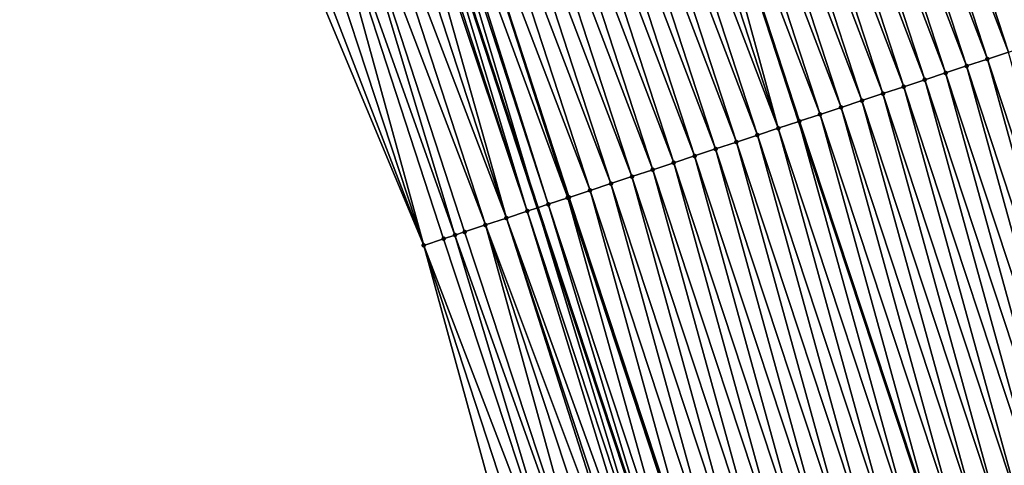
# Model space of a CAD drawing. Header units: feet. Extents: x 2007189 to 2022806, y 818621 to 837694.
# Tile 231 of 256: x 2011628 to 2011673, y 826459 to 826479. Entities that reach past the tile are written whole.
import ezdxf

# ---------------------------------------------------------------- set-up
doc = ezdxf.new("R2010")
doc.units = ezdxf.units.FT
doc.header["$MEASUREMENT"] = 0
for name, color, linetype, lineweight in [('EP_Travel Lane', 172, 'Continuous', 53), ('Road Shots', 141, 'Continuous', 100), ('Road X-Section', 40, 'Continuous', 13), ('STRIPING', 60, 'Continuous', 53)]:
    doc.layers.add(name, color=color, linetype=linetype, lineweight=lineweight)
doc.layers.add('I-77-MM17-21_SB-Surface-Border', color=7, linetype='Continuous')
doc.layers.add('I-77-MM17-21_SB-Surface-TIN', color=7, linetype='Continuous')

msp = doc.modelspace()

# ---------------------------------------------------------------- linework, layer by layer
at = {"layer": 'EP_Travel Lane'}
msp.add_polyline3d([(2011633.248969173, 826527.8840844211, 315.9796773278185), (2011639.434823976, 826508.8657976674, 316.182964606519), (2011645.620673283, 826489.8475278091, 316.3879694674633), (2011651.88936552, 826470.7003978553, 316.6211159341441), (2011658.169400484, 826451.7137396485, 316.8820598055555), (2011664.449592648, 826432.7266061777, 317.1029624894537), (2011670.729573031, 826413.74011299, 317.3778292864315), (2011677.171329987, 826394.4869299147, 317.6130503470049), (2011683.654989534, 826375.56892619, 317.8854354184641), (2011690.138515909, 826356.6513110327, 318.187980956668), (2011692.681186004, 826349.232315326, 318.2629108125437), (2011699.368623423, 826329.9413745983, 318.5378780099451), (2011706.240176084, 826311.1605869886, 318.790671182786), (2011713.111879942, 826292.3793861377, 319.0083484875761), (2011719.983387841, 826273.59872087, 319.2715480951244)], dxfattribs=at)
at = {"layer": 'I-77-MM17-21_SB-Surface-Border', "color": 3, "linetype": 'Continuous', "lineweight": -3}
msp.add_polyline3d([(2011717.721598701, 826272.7704568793, 319.3246579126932), (2011710.386962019, 826291.3812878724, 319.0545610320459), (2011704.06639947, 826310.3644860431, 318.8366930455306), (2011697.785068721, 826329.361077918, 318.5450005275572), (2011683.184685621, 826354.2472959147, 318.2019053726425), (2011675.710908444, 826372.8239420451, 317.9964566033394), (2011670.069094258, 826392.0339050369, 317.7864805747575), (2011663.56874537, 826411.3749430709, 317.5704341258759), (2011656.845658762, 826430.2155759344, 317.3450426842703), (2011652.027459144, 826449.6856065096, 317.0856888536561), (2011646.731415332, 826468.9975043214, 316.8160857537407), (2011638.924124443, 826487.6851231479, 316.5921844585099), (2011634.936288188, 826507.4130096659, 316.3063993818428), (2011628.387887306, 826526.3142530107, 316.1166750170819)], dxfattribs=at)
at = {"layer": 'I-77-MM17-21_SB-Surface-TIN', "color": 128, "linetype": 'Continuous', "lineweight": -3}
for points in [[(2011677.068646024, 826479.0123741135, 315.5975576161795), (2011670.87889, 826498.0010934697, 315.3765768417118), (2011669.927247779, 826497.6938846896, 315.4137143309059)], [(2011677.068646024, 826479.0123741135, 315.5975576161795), (2011678.018247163, 826479.3258353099, 315.5579457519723), (2011670.87889, 826498.0010934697, 315.3765768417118)], [(2011676.119047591, 826478.6989047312, 315.6364797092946), (2011669.927247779, 826497.6938846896, 315.4137143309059), (2011668.975612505, 826497.3866447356, 315.4478090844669)], [(2011676.119047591, 826478.6989047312, 315.6364797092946), (2011677.068646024, 826479.0123741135, 315.5975576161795), (2011669.927247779, 826497.6938846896, 315.4137143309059)], [(2011674.219892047, 826478.0718409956, 315.7037932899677), (2011668.023988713, 826497.0793886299, 315.4800952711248), (2011667.072361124, 826496.7721345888, 315.5126812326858)], [(2011674.689780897, 826478.2270107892, 315.6887910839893), (2011668.975612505, 826497.3866447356, 315.4478090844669), (2011668.023988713, 826497.0793886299, 315.4800952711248)], [(2011674.219892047, 826478.0718409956, 315.7037932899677), (2011674.689780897, 826478.2270107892, 315.6887910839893), (2011668.023988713, 826497.0793886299, 315.4800952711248)], [(2011676.119047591, 826478.6989047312, 315.6364797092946), (2011668.975612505, 826497.3866447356, 315.4478090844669), (2011675.169457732, 826478.3853995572, 315.6724677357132)], [(2011674.689780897, 826478.2270107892, 315.6887910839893), (2011675.169457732, 826478.3853995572, 315.6724677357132), (2011668.975612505, 826497.3866447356, 315.4478090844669)], [(2011673.270323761, 826477.7582804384, 315.7350325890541), (2011667.072361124, 826496.7721345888, 315.5126812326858), (2011666.120724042, 826496.4649099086, 315.5482197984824)], [(2011673.270323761, 826477.7582804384, 315.7350325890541), (2011674.219892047, 826478.0718409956, 315.7037932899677), (2011667.072361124, 826496.7721345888, 315.5126812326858)], [(2011672.320741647, 826477.4447617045, 315.7697961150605), (2011666.120724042, 826496.4649099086, 315.5482197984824), (2011665.169079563, 826496.1577081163, 315.5860600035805)], [(2011672.320741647, 826477.4447617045, 315.7697961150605), (2011673.270323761, 826477.7582804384, 315.7350325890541), (2011666.120724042, 826496.4649099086, 315.5482197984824)], [(2011670.421550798, 826476.8178047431, 315.8461069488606), (2011664.217430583, 826495.850520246, 315.6253002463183), (2011663.265777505, 826495.5433450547, 315.6658154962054)], [(2011671.371151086, 826477.1312685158, 315.8067121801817), (2011665.169079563, 826496.1577081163, 315.5860600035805), (2011664.217430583, 826495.850520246, 315.6253002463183)], [(2011670.421550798, 826476.8178047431, 315.8461069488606), (2011671.371151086, 826477.1312685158, 315.8067121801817), (2011664.217430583, 826495.850520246, 315.6253002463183)], [(2011671.371151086, 826477.1312685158, 315.8067121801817), (2011672.320741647, 826477.4447617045, 315.7697961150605), (2011665.169079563, 826496.1577081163, 315.5860600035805)], [(2011669.471946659, 826476.5043526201, 315.8864833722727), (2011663.265777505, 826495.5433450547, 315.6658154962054), (2011662.314128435, 826495.2361574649, 315.7050839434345)], [(2011669.471946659, 826476.5043526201, 315.8864833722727), (2011670.421550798, 826476.8178047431, 315.8461069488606), (2011663.265777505, 826495.5433450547, 315.6658154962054)], [(2011667.572745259, 826475.8774275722, 315.9654833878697), (2011661.362483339, 826494.92895758, 315.7431159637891), (2011660.410833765, 826494.6217715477, 315.7825410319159)], [(2011668.522344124, 826476.1908956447, 315.9264509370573), (2011662.314128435, 826495.2361574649, 315.7050839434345), (2011661.362483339, 826494.92895758, 315.7431159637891)], [(2011667.572745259, 826475.8774275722, 315.9654833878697), (2011668.522344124, 826476.1908956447, 315.9264509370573), (2011661.362483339, 826494.92895758, 315.7431159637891)], [(2011668.522344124, 826476.1908956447, 315.9264509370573), (2011669.471946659, 826476.5043526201, 315.8864833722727), (2011662.314128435, 826495.2361574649, 315.7050839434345)], [(2011666.623143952, 826475.5639668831, 316.0051380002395), (2011660.410833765, 826494.6217715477, 315.7825410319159), (2011659.459180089, 826494.314598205, 315.8232421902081)], [(2011666.623143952, 826475.5639668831, 316.0051380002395), (2011667.572745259, 826475.8774275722, 315.9654833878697), (2011660.410833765, 826494.6217715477, 315.7825410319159)], [(2011664.72395793, 826474.9369953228, 316.0802186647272), (2011658.507542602, 826494.0073747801, 315.8589069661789), (2011657.555921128, 826493.7001018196, 315.8895903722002)], [(2011665.673543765, 826475.2505028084, 316.0445073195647), (2011659.459180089, 826494.314598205, 315.8232421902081), (2011658.507542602, 826494.0073747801, 315.8589069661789)], [(2011664.72395793, 826474.9369953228, 316.0802186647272), (2011665.673543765, 826475.2505028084, 316.0445073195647), (2011658.507542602, 826494.0073747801, 315.8589069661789)], [(2011665.673543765, 826475.2505028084, 316.0445073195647), (2011666.623143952, 826475.5639668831, 316.0051380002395), (2011659.459180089, 826494.314598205, 315.8232421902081)], [(2011662.824776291, 826474.3100105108, 316.154182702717), (2011657.517373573, 826493.6876571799, 315.891027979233), (2011656.604284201, 826493.3928766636, 315.9250810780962)], [(2011657.555921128, 826493.7001018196, 315.8895903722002), (2011657.517373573, 826493.6876571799, 315.891027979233), (2011663.759058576, 826474.61843082, 316.1164124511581)], [(2011662.824776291, 826474.3100105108, 316.154182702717), (2011663.759058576, 826474.61843082, 316.1164124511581), (2011657.517373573, 826493.6876571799, 315.891027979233)], [(2011663.774372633, 826474.6234862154, 316.1157933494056), (2011657.555921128, 826493.7001018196, 315.8895903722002), (2011663.759058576, 826474.61843082, 316.1164124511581)], [(2011663.774372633, 826474.6234862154, 316.1157933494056), (2011664.72395793, 826474.9369953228, 316.0802186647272), (2011657.555921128, 826493.7001018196, 315.8895903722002)], [(2011661.875176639, 826473.9965448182, 316.1934156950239), (2011655.652646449, 826493.0856540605, 315.9608284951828), (2011654.701015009, 826492.7784119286, 315.9946120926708)], [(2011662.824776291, 826474.3100105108, 316.154182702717), (2011656.604284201, 826493.3928766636, 315.9250810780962), (2011655.652646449, 826493.0856540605, 315.9608284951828)], [(2011661.875176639, 826473.9965448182, 316.1934156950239), (2011662.824776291, 826474.3100105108, 316.154182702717), (2011655.652646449, 826493.0856540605, 315.9608284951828)], [(2011660.925587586, 826473.6830470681, 316.2299473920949), (2011654.701015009, 826492.7784119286, 315.9946120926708), (2011653.749372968, 826492.4712025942, 316.0316938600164)], [(2011660.925587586, 826473.6830470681, 316.2299473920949), (2011661.875176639, 826473.9965448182, 316.1934156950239), (2011654.701015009, 826492.7784119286, 315.9946120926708)], [(2011659.026418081, 826473.0560255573, 316.3008190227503), (2011652.797718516, 826492.1640316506, 316.0726362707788), (2011651.846062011, 826491.856867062, 316.1142177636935)], [(2011659.976005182, 826473.3695292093, 316.2647846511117), (2011653.749372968, 826492.4712025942, 316.0316938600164), (2011652.797718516, 826492.1640316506, 316.0726362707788)], [(2011659.026418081, 826473.0560255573, 316.3008190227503), (2011659.976005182, 826473.3695292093, 316.2647846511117), (2011652.797718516, 826492.1640316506, 316.0726362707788)], [(2011659.976005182, 826473.3695292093, 316.2647846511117), (2011660.925587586, 826473.6830470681, 316.2299473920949), (2011653.749372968, 826492.4712025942, 316.0316938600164)], [(2011658.076817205, 826472.7425635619, 316.3403635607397), (2011651.846062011, 826491.856867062, 316.1142177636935), (2011650.894403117, 826491.5497098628, 316.1565423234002)], [(2011658.076817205, 826472.7425635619, 316.3403635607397), (2011659.026418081, 826473.0560255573, 316.3008190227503), (2011651.846062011, 826491.856867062, 316.1142177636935)], [(2011657.127202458, 826472.4291435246, 316.3834436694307), (2011650.894403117, 826491.5497098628, 316.1565423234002), (2011649.942743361, 826491.2425553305, 316.1991351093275)], [(2011657.127202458, 826472.4291435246, 316.3834436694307), (2011658.076817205, 826472.7425635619, 316.3403635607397), (2011650.894403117, 826491.5497098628, 316.1565423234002)], [(2011655.227991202, 826471.8022482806, 316.4649550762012), (2011648.991083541, 826490.9354009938, 316.2417475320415), (2011648.039420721, 826490.6282559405, 316.2852935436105)], [(2011656.177590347, 826472.1157155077, 316.4258513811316), (2011649.942743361, 826491.2425553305, 316.1991351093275), (2011648.991083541, 826490.9354009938, 316.2417475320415)], [(2011655.227991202, 826471.8022482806, 316.4649550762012), (2011656.177590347, 826472.1157155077, 316.4258513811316), (2011648.991083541, 826490.9354009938, 316.2417475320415)], [(2011656.177590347, 826472.1157155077, 316.4258513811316), (2011657.127202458, 826472.4291435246, 316.3834436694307), (2011649.942743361, 826491.2425553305, 316.1991351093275)], [(2011654.278393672, 826471.4887761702, 316.5036472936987), (2011648.039420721, 826490.6282559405, 316.2852935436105), (2011647.087754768, 826490.3211205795, 316.3298141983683)], [(2011654.278393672, 826471.4887761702, 316.5036472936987), (2011655.227991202, 826471.8022482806, 316.4649550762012), (2011648.039420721, 826490.6282559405, 316.2852935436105)], [(2011646.13610267, 826490.0139423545, 316.3700243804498), (2011645.620673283, 826489.8475278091, 316.3879694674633), (2011651.88936552, 826470.7003978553, 316.6211159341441)], [(2011652.379137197, 826470.8620176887, 316.5966828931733), (2011646.307499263, 826490.0692725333, 316.3633353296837), (2011646.13610267, 826490.0139423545, 316.3700243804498)], [(2011652.379137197, 826470.8620176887, 316.5966828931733), (2011646.13610267, 826490.0139423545, 316.3700243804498), (2011651.88936552, 826470.7003978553, 316.6211159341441)], [(2011653.264371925, 826471.154112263, 316.5506852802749), (2011647.087754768, 826490.3211205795, 316.3298141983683), (2011646.307499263, 826490.0692725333, 316.3633353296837)], [(2011652.379137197, 826470.8620176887, 316.5966828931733), (2011653.264371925, 826471.154112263, 316.5506852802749), (2011646.307499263, 826490.0692725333, 316.3633353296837)], [(2011653.264371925, 826471.154112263, 316.5506852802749), (2011653.328775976, 826471.1753650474, 316.5474785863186), (2011647.087754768, 826490.3211205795, 316.3298141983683)], [(2011653.328775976, 826471.1753650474, 316.5474785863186), (2011654.278393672, 826471.4887761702, 316.5036472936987), (2011647.087754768, 826490.3211205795, 316.3298141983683)], [(2011650.479893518, 826470.2352205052, 316.6864573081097), (2011645.01609198, 826489.6523244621, 316.4085911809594), (2011644.232856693, 826489.3994058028, 316.4323333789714)], [(2011651.4295056, 826470.5486486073, 316.6440567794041), (2011645.184473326, 826489.7066937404, 316.4031561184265), (2011645.01609198, 826489.6523244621, 316.4085911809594)], [(2011650.479893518, 826470.2352205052, 316.6864573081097), (2011651.4295056, 826470.5486486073, 316.6440567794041), (2011645.01609198, 826489.6523244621, 316.4085911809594)], [(2011651.4295056, 826470.5486486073, 316.6440567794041), (2011645.620673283, 826489.8475278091, 316.3879694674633), (2011645.184473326, 826489.7066937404, 316.4031561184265)], [(2011651.4295056, 826470.5486486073, 316.6440567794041), (2011651.88936552, 826470.7003978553, 316.6211159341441), (2011645.620673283, 826489.8475278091, 316.3879694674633)], [(2011649.530292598, 826469.9217586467, 316.7260133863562), (2011643.281239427, 826489.0921198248, 316.4617076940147), (2011642.329612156, 826488.7848647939, 316.494194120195)], [(2011650.479893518, 826470.2352205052, 316.6864573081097), (2011644.232856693, 826489.3994058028, 316.4323333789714), (2011643.281239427, 826489.0921198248, 316.4617076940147)], [(2011649.530292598, 826469.9217586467, 316.7260133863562), (2011650.479893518, 826470.2352205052, 316.6864573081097), (2011643.281239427, 826489.0921198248, 316.4617076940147)], [(2011648.146601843, 826469.4649257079, 316.7776760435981), (2011642.329612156, 826488.7848647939, 316.494194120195), (2011641.377992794, 826488.4775853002, 316.5242205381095)], [(2011648.146601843, 826469.4649257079, 316.7776760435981), (2011648.580702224, 826469.6082648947, 316.7628819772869), (2011642.329612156, 826488.7848647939, 316.494194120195)], [(2011648.580702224, 826469.6082648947, 316.7628819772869), (2011649.530292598, 826469.9217586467, 316.7260133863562), (2011642.329612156, 826488.7848647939, 316.494194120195)], [(2011646.731415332, 826468.9975043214, 316.8160857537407), (2011640.426385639, 826488.1702680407, 316.5504491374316), (2011639.474778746, 826487.8629499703, 316.576596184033)], [(2011646.731415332, 826468.9975043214, 316.8160857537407), (2011641.377992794, 826488.4775853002, 316.5242205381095), (2011640.426385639, 826488.1702680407, 316.5504491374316)], [(2011647.631138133, 826469.2946916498, 316.7930521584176), (2011641.377992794, 826488.4775853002, 316.5242205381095), (2011646.731415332, 826468.9975043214, 316.8160857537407)], [(2011647.631138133, 826469.2946916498, 316.7930521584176), (2011648.146601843, 826469.4649257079, 316.7776760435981), (2011641.377992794, 826488.4775853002, 316.5242205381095)], [(2011646.731415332, 826468.9975043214, 316.8160857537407), (2011639.474778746, 826487.8629499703, 316.576596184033), (2011638.924124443, 826487.6851231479, 316.5921844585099)], [(2011677.649273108, 826458.1438777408, 316.0600627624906), (2011672.320741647, 826477.4447617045, 315.7697961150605), (2011671.371151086, 826477.1312685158, 315.8067121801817)], [(2011678.598870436, 826458.4573504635, 316.0214225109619), (2011673.270323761, 826477.7582804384, 315.7350325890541), (2011672.320741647, 826477.4447617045, 315.7697961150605)], [(2011677.649273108, 826458.1438777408, 316.0600627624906), (2011678.598870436, 826458.4573504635, 316.0214225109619), (2011672.320741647, 826477.4447617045, 315.7697961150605)], [(2011676.699670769, 826457.8304201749, 316.0999801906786), (2011671.371151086, 826477.1312685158, 315.8067121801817), (2011670.421550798, 826476.8178047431, 315.8461069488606)], [(2011676.699670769, 826457.8304201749, 316.0999801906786), (2011677.649273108, 826458.1438777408, 316.0600627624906), (2011671.371151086, 826477.1312685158, 315.8067121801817)], [(2011674.800464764, 826457.203509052, 316.1801528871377), (2011669.471946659, 826476.5043526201, 315.8864833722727), (2011668.522344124, 826476.1908956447, 315.9264509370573)], [(2011675.750061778, 826457.5169827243, 316.1415926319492), (2011670.421550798, 826476.8178047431, 315.8461069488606), (2011669.471946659, 826476.5043526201, 315.8864833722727)], [(2011674.800464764, 826457.203509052, 316.1801528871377), (2011675.750061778, 826457.5169827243, 316.1415926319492), (2011669.471946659, 826476.5043526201, 315.8864833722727)], [(2011675.750061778, 826457.5169827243, 316.1415926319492), (2011676.699670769, 826457.8304201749, 316.0999801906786), (2011670.421550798, 826476.8178047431, 315.8461069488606)], [(2011673.850877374, 826456.8900062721, 316.2162603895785), (2011668.522344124, 826476.1908956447, 315.9264509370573), (2011667.572745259, 826475.8774275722, 315.9654833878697)], [(2011673.850877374, 826456.8900062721, 316.2162603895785), (2011674.800464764, 826457.203509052, 316.1801528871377), (2011668.522344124, 826476.1908956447, 315.9264509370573)], [(2011672.901278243, 826456.5765390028, 316.2553601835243), (2011667.572745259, 826475.8774275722, 315.9654833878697), (2011666.623143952, 826475.5639668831, 316.0051380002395)], [(2011672.901278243, 826456.5765390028, 316.2553601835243), (2011673.850877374, 826456.8900062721, 316.2162603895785), (2011667.572745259, 826475.8774275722, 315.9654833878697)], [(2011671.002066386, 826455.9496455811, 316.3370244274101), (2011665.673543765, 826475.2505028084, 316.0445073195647), (2011664.72395793, 826474.9369953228, 316.0802186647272)], [(2011671.951669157, 826456.2631018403, 316.2969968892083), (2011666.623143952, 826475.5639668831, 316.0051380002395), (2011665.673543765, 826475.2505028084, 316.0445073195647)], [(2011671.002066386, 826455.9496455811, 316.3370244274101), (2011671.951669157, 826456.2631018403, 316.2969968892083), (2011665.673543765, 826475.2505028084, 316.0445073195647)], [(2011671.951669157, 826456.2631018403, 316.2969968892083), (2011672.901278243, 826456.5765390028, 316.2553601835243), (2011666.623143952, 826475.5639668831, 316.0051380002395)], [(2011670.05247387, 826455.6361583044, 316.3744383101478), (2011664.72395793, 826474.9369953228, 316.0802186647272), (2011663.774372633, 826474.6234862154, 316.1157933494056)], [(2011670.05247387, 826455.6361583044, 316.3744383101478), (2011671.002066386, 826455.9496455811, 316.3370244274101), (2011664.72395793, 826474.9369953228, 316.0802186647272)], [(2011668.153257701, 826455.0092779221, 316.4572013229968), (2011662.824776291, 826474.3100105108, 316.154182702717), (2011661.875176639, 826473.9965448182, 316.1934156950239)], [(2011669.102862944, 826455.3227267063, 316.416543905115), (2011663.759058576, 826474.61843082, 316.1164124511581), (2011662.824776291, 826474.3100105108, 316.154182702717)], [(2011668.153257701, 826455.0092779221, 316.4572013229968), (2011669.102862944, 826455.3227267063, 316.416543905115), (2011662.824776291, 826474.3100105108, 316.154182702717)], [(2011663.774372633, 826474.6234862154, 316.1157933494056), (2011663.759058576, 826474.61843082, 316.1164124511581), (2011670.038119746, 826455.6314205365, 316.3750747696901)], [(2011669.102862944, 826455.3227267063, 316.416543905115), (2011670.038119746, 826455.6314205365, 316.3750747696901), (2011663.759058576, 826474.61843082, 316.1164124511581)], [(2011670.05247387, 826455.6361583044, 316.3744383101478), (2011663.774372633, 826474.6234862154, 316.1157933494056), (2011670.038119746, 826455.6314205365, 316.3750747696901)], [(2011667.203688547, 826454.6957199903, 316.4886615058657), (2011661.875176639, 826473.9965448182, 316.1934156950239), (2011660.925587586, 826473.6830470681, 316.2299473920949)], [(2011667.203688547, 826454.6957199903, 316.4886615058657), (2011668.153257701, 826455.0092779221, 316.4572013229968), (2011661.875176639, 826473.9965448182, 316.1934156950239)], [(2011665.304513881, 826454.0687140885, 316.5608476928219), (2011659.976005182, 826473.3695292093, 316.2647846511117), (2011659.026418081, 826473.0560255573, 316.3008190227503)], [(2011666.254108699, 826454.3821944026, 316.5228471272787), (2011660.925587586, 826473.6830470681, 316.2299473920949), (2011659.976005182, 826473.3695292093, 316.2647846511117)], [(2011665.304513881, 826454.0687140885, 316.5608476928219), (2011666.254108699, 826454.3821944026, 316.5228471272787), (2011659.976005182, 826473.3695292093, 316.2647846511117)], [(2011666.254108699, 826454.3821944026, 316.5228471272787), (2011667.203688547, 826454.6957199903, 316.4886615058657), (2011660.925587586, 826473.6830470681, 316.2299473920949)], [(2011664.354908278, 826453.7552663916, 316.6015967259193), (2011659.026418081, 826473.0560255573, 316.3008190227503), (2011658.076817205, 826472.7425635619, 316.3403635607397)], [(2011664.354908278, 826453.7552663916, 316.6015967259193), (2011665.304513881, 826454.0687140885, 316.5608476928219), (2011659.026418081, 826473.0560255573, 316.3008190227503)], [(2011663.405288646, 826453.4418611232, 316.645920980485), (2011658.076817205, 826472.7425635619, 316.3403635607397), (2011657.127202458, 826472.4291435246, 316.3834436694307)], [(2011663.405288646, 826453.4418611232, 316.645920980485), (2011664.354908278, 826453.7552663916, 316.6015967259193), (2011658.076817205, 826472.7425635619, 316.3403635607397)], [(2011661.506075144, 826452.8149726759, 316.7280044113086), (2011656.177590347, 826472.1157155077, 316.4258513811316), (2011655.227991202, 826471.8022482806, 316.4649550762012)], [(2011662.455683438, 826453.1284122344, 316.6865695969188), (2011657.127202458, 826472.4291435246, 316.3834436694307), (2011656.177590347, 826472.1157155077, 316.4258513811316)], [(2011661.506075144, 826452.8149726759, 316.7280044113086), (2011662.455683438, 826453.1284122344, 316.6865695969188), (2011656.177590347, 826472.1157155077, 316.4258513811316)], [(2011662.455683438, 826453.1284122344, 316.6865695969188), (2011663.405288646, 826453.4418611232, 316.645920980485), (2011657.127202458, 826472.4291435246, 316.3834436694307)], [(2011660.556469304, 826452.5015256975, 316.7688139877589), (2011655.227991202, 826471.8022482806, 316.4649550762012), (2011654.278393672, 826471.4887761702, 316.5036472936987)], [(2011660.556469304, 826452.5015256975, 316.7688139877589), (2011661.506075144, 826452.8149726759, 316.7280044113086), (2011655.227991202, 826471.8022482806, 316.4649550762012)], [(2011658.657228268, 826451.8747205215, 316.8579142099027), (2011653.264371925, 826471.154112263, 316.5506852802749), (2011652.379137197, 826470.8620176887, 316.5966828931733)], [(2011659.523627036, 826452.1606260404, 316.8148791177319), (2011653.328775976, 826471.1753650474, 316.5474785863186), (2011653.264371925, 826471.154112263, 316.5506852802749)], [(2011658.657228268, 826451.8747205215, 316.8579142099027), (2011659.523627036, 826452.1606260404, 316.8148791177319), (2011653.264371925, 826471.154112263, 316.5506852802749)], [(2011659.606858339, 826452.1880942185, 316.8109296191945), (2011654.278393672, 826471.4887761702, 316.5036472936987), (2011653.328775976, 826471.1753650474, 316.5474785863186)], [(2011659.523627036, 826452.1606260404, 316.8148791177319), (2011659.606858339, 826452.1880942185, 316.8109296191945), (2011653.328775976, 826471.1753650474, 316.5474785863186)], [(2011659.606858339, 826452.1880942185, 316.8109296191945), (2011660.556469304, 826452.5015256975, 316.7688139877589), (2011654.278393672, 826471.4887761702, 316.5036472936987)], [(2011657.707598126, 826451.5613470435, 316.9049172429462), (2011651.88936552, 826470.7003978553, 316.6211159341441), (2011651.4295056, 826470.5486486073, 316.6440567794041)], [(2011652.379137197, 826470.8620176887, 316.5966828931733), (2011651.88936552, 826470.7003978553, 316.6211159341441), (2011658.169400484, 826451.7137396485, 316.8820598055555)], [(2011657.707598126, 826451.5613470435, 316.9049172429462), (2011658.169400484, 826451.7137396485, 316.8820598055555), (2011651.88936552, 826470.7003978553, 316.6211159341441)], [(2011658.657228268, 826451.8747205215, 316.8579142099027), (2011652.379137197, 826470.8620176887, 316.5966828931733), (2011658.169400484, 826451.7137396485, 316.8820598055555)], [(2011656.571046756, 826451.1861343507, 316.9493156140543), (2011650.479893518, 826470.2352205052, 316.6864573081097), (2011649.530292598, 826469.9217586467, 316.7260133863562)], [(2011657.296074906, 826451.4255145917, 316.9228761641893), (2011651.4295056, 826470.5486486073, 316.6440567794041), (2011650.479893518, 826470.2352205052, 316.6864573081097)], [(2011656.571046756, 826451.1861343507, 316.9493156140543), (2011656.758002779, 826451.2478683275, 316.9430524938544), (2011650.479893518, 826470.2352205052, 316.6864573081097)], [(2011656.758002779, 826451.2478683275, 316.9430524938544), (2011657.296074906, 826451.4255145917, 316.9228761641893), (2011650.479893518, 826470.2352205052, 316.6864573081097)], [(2011657.296074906, 826451.4255145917, 316.9228761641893), (2011657.707598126, 826451.5613470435, 316.9049172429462), (2011651.4295056, 826470.5486486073, 316.6440567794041)], [(2011654.858884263, 826450.6206926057, 317.0009289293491), (2011649.530292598, 826469.9217586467, 316.7260133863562), (2011648.580702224, 826469.6082648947, 316.7628819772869)], [(2011654.858884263, 826450.6206926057, 317.0009289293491), (2011655.808440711, 826450.9342889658, 316.9727068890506), (2011649.530292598, 826469.9217586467, 316.7260133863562)], [(2011655.808440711, 826450.9342889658, 316.9727068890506), (2011656.571046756, 826451.1861343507, 316.9493156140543), (2011649.530292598, 826469.9217586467, 316.7260133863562)], [(2011653.909322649, 826450.3071118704, 317.0304675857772), (2011648.146601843, 826469.4649257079, 316.7776760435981), (2011647.631138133, 826469.2946916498, 316.7930521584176)], [(2011654.858884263, 826450.6206926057, 317.0009289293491), (2011648.580702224, 826469.6082648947, 316.7628819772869), (2011648.146601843, 826469.4649257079, 316.7776760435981)], [(2011653.909322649, 826450.3071118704, 317.0304675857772), (2011654.858884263, 826450.6206926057, 317.0009289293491), (2011648.146601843, 826469.4649257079, 316.7776760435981)], [(2011653.909322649, 826450.3071118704, 317.0304675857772), (2011647.631138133, 826469.2946916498, 316.7930521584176), (2011646.731415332, 826468.9975043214, 316.8160857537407)], [(2011652.959762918, 826449.9935254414, 317.0595264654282), (2011646.731415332, 826468.9975043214, 316.8160857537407), (2011652.027459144, 826449.6856065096, 317.0856888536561)], [(2011652.959762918, 826449.9935254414, 317.0595264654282), (2011653.909322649, 826450.3071118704, 317.0304675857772), (2011646.731415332, 826468.9975043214, 316.8160857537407)]]:
    msp.add_3dface(points, dxfattribs=at)
at = {"layer": 'Road Shots', "lineweight": 100}
for p in [(2011672.320741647, 826477.4447617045, 315.7697961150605), (2011671.371151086, 826477.1312685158, 315.8067121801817), (2011669.471946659, 826476.5043526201, 315.8864833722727), (2011670.421550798, 826476.8178047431, 315.8461069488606), (2011668.522344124, 826476.1908956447, 315.9264509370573), (2011667.572745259, 826475.8774275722, 315.9654833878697), (2011665.673543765, 826475.2505028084, 316.0445073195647), (2011666.623143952, 826475.5639668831, 316.0051380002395), (2011664.72395793, 826474.9369953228, 316.0802186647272), (2011662.824776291, 826474.3100105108, 316.154182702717), (2011663.774372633, 826474.6234862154, 316.1157933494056), (2011661.875176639, 826473.9965448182, 316.1934156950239), (2011659.976005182, 826473.3695292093, 316.2647846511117), (2011660.925587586, 826473.6830470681, 316.2299473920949), (2011659.026418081, 826473.0560255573, 316.3008190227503), (2011658.076817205, 826472.7425635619, 316.3403635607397), (2011656.177590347, 826472.1157155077, 316.4258513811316), (2011657.127202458, 826472.4291435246, 316.3834436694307), (2011655.227991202, 826471.8022482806, 316.4649550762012), (2011653.264371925, 826471.154112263, 316.5506852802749), (2011653.328775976, 826471.1753650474, 316.5474785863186), (2011654.278393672, 826471.4887761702, 316.5036472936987), (2011652.379137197, 826470.8620176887, 316.5966828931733), (2011650.479893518, 826470.2352205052, 316.6864573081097), (2011651.4295056, 826470.5486486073, 316.6440567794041), (2011649.530292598, 826469.9217586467, 316.7260133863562), (2011648.146601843, 826469.4649257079, 316.7776760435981), (2011648.580702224, 826469.6082648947, 316.7628819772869), (2011646.731415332, 826468.9975043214, 316.8160857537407), (2011646.731415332, 826468.9975043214, 316.8160857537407), (2011647.631138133, 826469.2946916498, 316.7930521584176)]:
    msp.add_point(p, dxfattribs=at)
at = {"layer": 'Road X-Section', "extrusion": (0.313906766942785, -0.9493715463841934, 0.01249834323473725), "elevation": -153152.6688334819, "flags": 128}
msp.add_lwpolyline([(2169449.773068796, 2229.35609712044), (2169448.773068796, 2229.407959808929), (2169447.773068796, 2229.454604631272), (2169446.773068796, 2229.498956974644), (2169445.773068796, 2229.546190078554), (2169444.773068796, 2229.586733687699), (2169443.773068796, 2229.627003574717), (2169442.773068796, 2229.670138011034), (2169442.442201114, 2229.683404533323), (2169441.773068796, 2229.708250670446), (2169440.773068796, 2229.744407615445), (2169439.773068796, 2229.783723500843), (2169438.773068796, 2229.818835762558), (2169437.773068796, 2229.852578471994), (2169436.773068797, 2229.886738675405), (2169435.773068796, 2229.926353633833), (2169434.773068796, 2229.965278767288), (2169433.773068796, 2230.001269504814), (2169433.2679154, 2230.017594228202), (2169432.773068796, 2230.032597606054), (2169431.773068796, 2230.063839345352), (2169430.773068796, 2230.098605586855), (2169429.773068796, 2230.135524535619), (2169428.773068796, 2230.174922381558), (2169427.773068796, 2230.215301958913), (2169426.773068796, 2230.255272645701), (2169425.773068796, 2230.29430814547), (2169424.773068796, 2230.3339658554), (2169423.773068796, 2230.373338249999), (2169422.773068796, 2230.409052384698), (2169421.773068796, 2230.444629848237), (2169420.773068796, 2230.483022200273), (2169419.773068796, 2230.522258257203), (2169418.773068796, 2230.558792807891), (2169417.773068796, 2230.593632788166), (2169416.773068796, 2230.629669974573), (2169415.773068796, 2230.669217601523), (2169414.773068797, 2230.712301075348), (2169413.773068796, 2230.754712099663), (2169412.773068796, 2230.793818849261), (2169411.773068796, 2230.832514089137), (2169410.773068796, 2230.876348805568), (2169410.705248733, 2230.879555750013), (2169409.773068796, 2230.925556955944), (2169408.773068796, 2230.97293454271), (2169407.773068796, 2231.015338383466), (2169406.773068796, 2231.054897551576), (2169405.773068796, 2231.091769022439), (2169405.3159154, 2231.106564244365), (2169404.773068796, 2231.121941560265), (2169403.825534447, 2231.144976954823), (2169403.825534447, 2231.144976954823)], dxfattribs=at)
at = {"layer": 'Road X-Section', "extrusion": (0.3139067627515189, -0.9493715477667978, 0.01249834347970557), "elevation": -153132.6784075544, "flags": 128}
msp.add_lwpolyline([(2169448.772392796, 2229.405859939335), (2169447.772392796, 2229.458457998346), (2169446.772392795, 2229.506642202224), (2169445.772392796, 2229.552407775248), (2169444.772392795, 2229.589913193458), (2169443.772392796, 2229.628383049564), (2169442.772392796, 2229.668578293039), (2169441.772392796, 2229.704437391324), (2169440.772392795, 2229.74205010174), (2169439.772392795, 2229.780299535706), (2169438.772392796, 2229.817293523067), (2169437.772392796, 2229.853346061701), (2169436.772392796, 2229.888100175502), (2169435.772392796, 2229.928771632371), (2169434.772392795, 2229.968117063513), (2169433.772392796, 2230.00307182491), (2169432.772392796, 2230.03502004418), (2169432.391984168, 2230.046533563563), (2169431.772392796, 2230.065527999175), (2169430.772392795, 2230.100422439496), (2169429.772392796, 2230.139065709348), (2169428.772392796, 2230.178986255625), (2169427.772392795, 2230.220601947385), (2169426.772392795, 2230.259165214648), (2169425.772392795, 2230.295275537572), (2169424.772392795, 2230.334378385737), (2169423.772392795, 2230.376018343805), (2169422.772392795, 2230.416049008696), (2169421.772392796, 2230.453465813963), (2169420.772392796, 2230.495574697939), (2169419.772392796, 2230.536235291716), (2169418.772392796, 2230.567697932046), (2169417.772392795, 2230.601886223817), (2169416.772392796, 2230.639889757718), (2169415.772392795, 2230.680641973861), (2169414.772392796, 2230.724969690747), (2169413.772392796, 2230.765621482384), (2169412.772392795, 2230.807059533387), (2169411.772392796, 2230.847872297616), (2169410.772392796, 2230.889991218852), (2169410.684746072, 2230.893941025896), (2169409.772392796, 2230.936979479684), (2169408.772392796, 2230.983986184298), (2169408.339031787, 2231.001946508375), (2169407.772392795, 2231.022124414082), (2169407.575507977, 2231.028388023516), (2169406.772392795, 2231.051781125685), (2169405.772392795, 2231.080005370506), (2169404.772392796, 2231.109546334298), (2169403.772392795, 2231.13860748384), (2169402.790555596, 2231.164771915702), (2169402.790555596, 2231.164771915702)], dxfattribs=at)
at = {"layer": 'STRIPING'}
msp.add_polyline3d([(2011645.145600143, 826531.7244269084, 315.5041913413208), (2011651.331488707, 826512.7060363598, 315.6970337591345), (2011657.517373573, 826493.6876571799, 315.891027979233), (2011663.759058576, 826474.61843082, 316.1164124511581), (2011670.038119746, 826455.6314205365, 316.3750747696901), (2011676.317279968, 826436.6441107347, 316.6085014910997), (2011682.596348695, 826417.6570775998, 316.8652458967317), (2011689.004023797, 826398.5711048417, 317.1374109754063), (2011695.538692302, 826379.6706784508, 317.4057468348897), (2011702.073238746, 826360.7706051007, 317.7015021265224), (2011704.635769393, 826353.358917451, 317.805346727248), (2011711.292193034, 826334.3050862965, 318.0568626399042), (2011718.175784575, 826315.528414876, 318.2874650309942), (2011725.05938566, 826296.7517174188, 318.5158555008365), (2011731.942857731, 826277.9753718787, 318.7741630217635)], dxfattribs=at)

doc.saveas('drawing.dxf')
